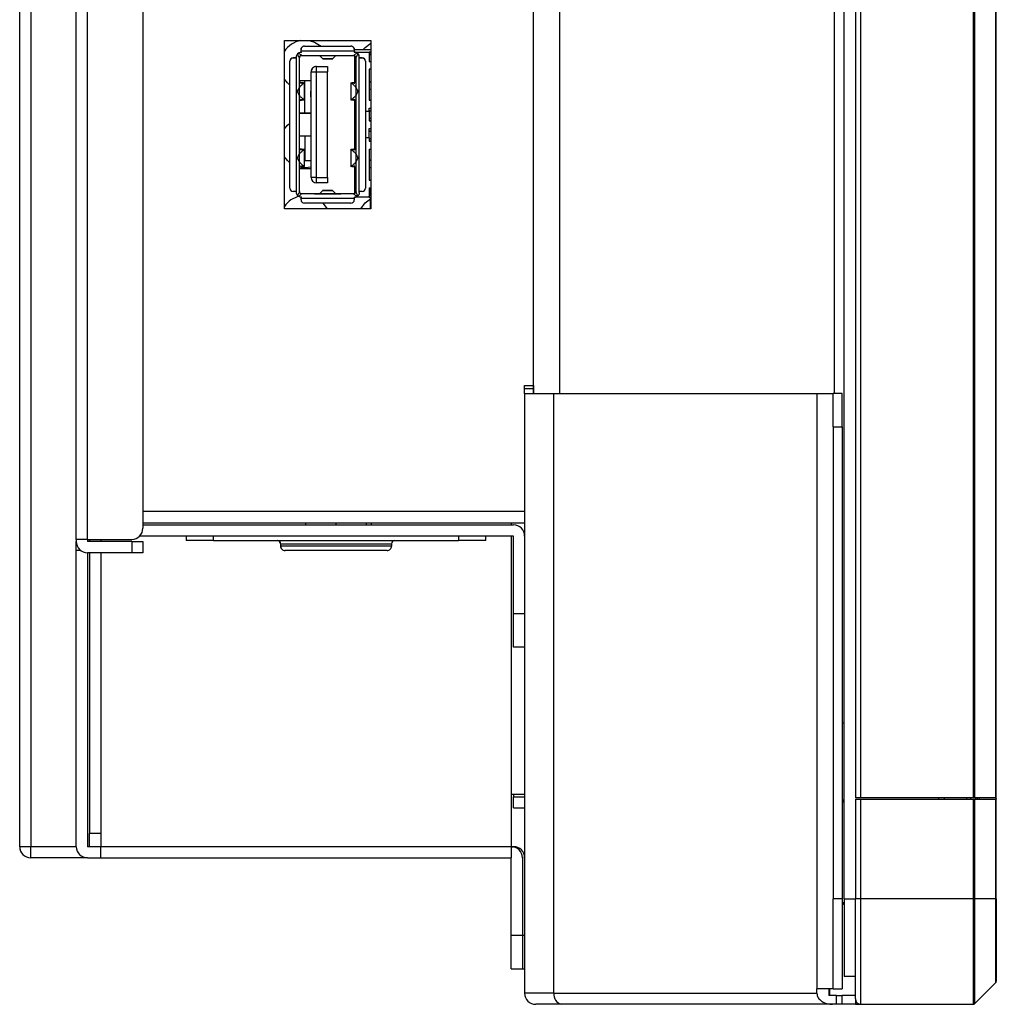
# Model space of a CAD drawing. Header units: millimetres. Extents: x 0 to 1118, y 0 to 864.
# Tile 18 of 256: x 51 to 69, y 350 to 368. Entities that reach past the tile are written whole.
import ezdxf

# ---------------------------------------------------------------- set-up
doc = ezdxf.new("R2010")
doc.units = ezdxf.units.MM

msp = doc.modelspace()

# ---------------------------------------------------------------- linework, layer by layer
at = {"color": 7, "linetype": 'Continuous', "lineweight": 25}
for p, q in [((65.9834, 351.965), (65.9834, 542.3522)), ((66.1834, 540.5322), (66.1834, 353.785)), ((66.2834, 353.785), (66.2834, 540.5322)), ((68.3068, 540.5322), (68.3068, 353.785)), ((68.3351, 353.785), (68.3351, 540.5322)), ((68.7117, 540.5322), (68.7117, 353.785)), ((68.7234, 353.785), (68.7234, 540.5322)), ((51.1234, 352.9062), (51.1234, 479.7531)), ((52.1434, 358.4462), (52.1434, 429.9586)), ((52.3434, 358.4462), (52.3434, 429.9586)), ((53.3434, 429.7586), (53.3434, 358.6462)), ((60.3834, 361.0778), (60.3834, 427.0272)), ((55.8934, 367.4374), (57.4534, 367.4374)), ((55.8934, 364.4074), (55.8934, 367.4374)), ((57.4534, 367.4374), (57.4534, 364.4074)), ((56.1934, 367.2774), (56.1934, 367.2774)), ((56.1934, 367.2474), (56.1934, 367.2774)), ((57.1534, 367.2474), (56.1934, 367.2474)), ((56.1934, 367.2274), (56.1934, 367.2474)), ((56.2534, 367.3374), (56.2534, 367.3374)), ((56.2534, 367.3374), (57.0934, 367.3374)), ((56.2534, 367.3374), (57.0934, 367.3374)), ((57.0934, 367.3374), (57.0934, 367.3374)), ((57.1534, 367.2774), (57.1534, 367.2774)), ((57.1534, 367.2774), (57.1534, 367.2474)), ((57.1534, 367.2758), (57.4534, 367.2758)), ((57.1534, 367.2758), (57.4534, 367.2758)), ((57.1534, 367.2474), (57.1534, 367.2274)), ((56.0534, 367.1274), (56.1034, 367.1274)), ((56.0534, 367.1274), (56.0534, 367.1274)), ((56.1034, 367.1274), (56.1034, 367.1274)), ((56.1034, 367.1274), (56.1034, 367.1274)), ((56.1034, 367.1274), (56.1034, 364.7174)), ((56.1634, 364.7157), (56.1634, 367.129)), ((56.1934, 367.2274), (56.2034, 367.2274)), ((56.2034, 367.2274), (56.2034, 367.2274)), ((56.2034, 367.2274), (56.2034, 367.2274)), ((56.2034, 367.1674), (56.2034, 367.1685)), ((56.2034, 367.1674), (57.1434, 367.1674)), ((56.5838, 367.1097), (56.5234, 367.1673)), ((56.763, 367.1097), (56.5838, 367.1097)), ((56.5849, 367.1092), (56.7642, 367.1092)), ((56.8234, 367.1673), (56.763, 367.1097)), ((57.1434, 367.1685), (57.1434, 367.1674)), ((57.1634, 367.2274), (57.1534, 367.2274)), ((57.1534, 367.2274), (57.4234, 367.2274)), ((57.1634, 367.2274), (57.1634, 367.2274)), ((57.1634, 367.2274), (57.4234, 367.2274)), ((57.1634, 366.6872), (57.1634, 367.162)), ((57.1834, 367.129), (57.1834, 364.7157)), ((57.1859, 367.1404), (57.1872, 367.1402)), ((57.2434, 367.1474), (57.2434, 367.1474)), ((57.2434, 367.1274), (57.2434, 367.1474)), ((57.2434, 364.7174), (57.2434, 367.1274)), ((57.2434, 367.1274), (57.2934, 367.1274)), ((57.2934, 367.1274), (57.2934, 367.1274)), ((57.4534, 367.2291), (57.4234, 367.2274)), ((57.4234, 367.2274), (57.4534, 367.2291)), ((57.4234, 367.2274), (57.4234, 367.2274)), ((57.4234, 367.2274), (57.4234, 367.0624)), ((57.4234, 367.2274), (57.4234, 367.2274)), ((57.4234, 367.2274), (57.4256, 367.1875)), ((57.4256, 367.1875), (57.4534, 367.189)), ((55.9934, 364.7774), (55.9934, 367.0674)), ((55.9934, 367.0674), (55.9934, 367.0674)), ((56.4734, 366.8724), (56.4734, 366.9724)), ((56.4734, 366.9724), (56.6734, 366.9724)), ((56.4734, 366.9724), (56.4734, 366.9724)), ((56.4734, 366.9724), (56.6734, 366.9724)), ((56.6734, 366.9724), (56.6734, 366.8724)), ((56.6734, 366.9724), (56.6734, 366.9724)), ((57.3534, 367.0674), (57.3534, 367.0674)), ((57.3534, 367.0674), (57.3534, 364.7774)), ((57.4234, 367.0624), (57.4534, 367.0624)), ((57.4234, 367.0624), (57.4534, 367.0624)), ((57.4534, 366.9224), (57.4234, 366.9224)), ((57.4234, 366.9224), (57.4234, 366.3624)), ((56.3734, 366.8724), (56.4734, 366.8724)), ((56.3734, 364.9724), (56.3734, 366.8724)), ((56.3734, 366.8724), (56.3734, 366.8724)), ((56.4734, 366.8724), (56.6734, 366.8724)), ((56.4734, 364.9724), (56.4734, 366.8724)), ((56.6734, 364.9724), (56.6734, 366.8724)), ((56.3734, 366.7124), (56.1634, 366.7124)), ((56.1826, 366.6685), (56.1957, 366.6732)), ((56.2462, 366.6685), (56.1826, 366.6685)), ((56.2557, 366.3715), (56.2557, 366.6831)), ((56.2634, 366.1324), (56.2634, 366.7124)), ((57.091, 366.6732), (57.091, 366.3617)), ((57.1641, 366.6685), (57.1005, 366.6685)), ((57.151, 366.6732), (57.1641, 366.6685)), ((57.4234, 366.6924), (57.4534, 366.6924)), ((57.4534, 366.6924), (57.4234, 366.6924)), ((57.4234, 366.5624), (57.4534, 366.5624)), ((56.1826, 366.3763), (56.2462, 366.3763)), ((56.1957, 366.3715), (56.1826, 366.3763)), ((56.3634, 366.5258), (56.3734, 366.5258)), ((56.3634, 366.5258), (56.3634, 366.4258)), ((56.3634, 366.5258), (56.3734, 366.5258)), ((56.3634, 366.5258), (56.3634, 366.5258)), ((56.3634, 366.4258), (56.3734, 366.4258)), ((57.1005, 366.3763), (57.1641, 366.3763)), ((57.1641, 366.3763), (57.151, 366.3715)), ((57.4534, 366.3624), (57.4234, 366.3624)), ((57.4234, 366.3624), (57.4534, 366.3624)), ((57.1634, 366.1624), (57.1634, 366.3576)), ((57.4234, 366.2224), (57.4534, 366.2224)), ((57.4234, 366.1624), (57.4234, 366.2224)), ((56.1634, 366.1324), (56.3734, 366.1324)), ((56.3734, 366.1324), (56.1634, 366.1324)), ((57.1634, 366.1624), (57.1834, 366.1624)), ((57.1634, 366.1624), (57.1834, 366.1624)), ((57.1634, 366.1624), (57.1634, 366.1624)), ((57.1634, 365.6824), (57.1634, 366.1624)), ((57.4234, 366.1624), (57.3534, 366.1624)), ((57.4234, 366.1624), (57.3534, 366.1624)), ((57.4234, 366.1724), (57.4534, 366.1724)), ((57.4534, 366.1724), (57.4234, 366.1724)), ((57.4234, 366.1624), (57.4234, 365.9924)), ((57.4234, 366.1624), (57.4234, 366.1624)), ((57.4234, 366.0424), (57.4534, 366.0424)), ((57.4534, 365.9924), (57.4234, 365.9924)), ((57.4234, 365.9924), (57.4534, 365.9924)), ((57.4234, 365.8524), (57.4534, 365.8524)), ((57.4234, 365.6824), (57.4234, 365.8524)), ((56.3734, 365.7124), (56.1634, 365.7124)), ((56.2634, 365.7124), (56.2634, 365.2758)), ((57.1634, 365.6824), (57.1834, 365.6824)), ((57.1634, 365.4872), (57.1634, 365.6824)), ((57.4234, 365.6824), (57.3534, 365.6824)), ((57.4534, 365.8024), (57.4234, 365.8024)), ((57.4234, 365.8024), (57.4534, 365.8024)), ((57.4234, 365.6824), (57.4234, 365.6224)), ((57.4234, 365.6724), (57.4534, 365.6724)), ((56.1826, 365.4685), (56.1957, 365.4732)), ((56.2557, 365.1715), (56.2557, 365.4831)), ((57.091, 365.4732), (57.091, 365.1617)), ((57.151, 365.4732), (57.1641, 365.4685)), ((57.4534, 365.6224), (57.4234, 365.6224)), ((57.4234, 365.6224), (57.4534, 365.6224)), ((57.4234, 365.4824), (57.4534, 365.4824)), ((57.4234, 365.4824), (57.4234, 364.9224)), ((56.2462, 365.4685), (56.1826, 365.4685)), ((57.1641, 365.4685), (57.1005, 365.4685)), ((56.1634, 365.1324), (56.3734, 365.1324)), ((56.1634, 365.1324), (56.3734, 365.1324)), ((56.1826, 365.1763), (56.2462, 365.1763)), ((56.1957, 365.1715), (56.1826, 365.1763)), ((56.2634, 365.2758), (56.3734, 365.2758)), ((57.1005, 365.1763), (57.1641, 365.1763)), ((57.1641, 365.1763), (57.151, 365.1715)), ((57.1634, 364.6828), (57.1634, 365.1576)), ((57.4534, 365.2824), (57.4234, 365.2824)), ((57.4234, 365.2824), (57.4534, 365.2824)), ((57.4234, 365.1524), (57.4534, 365.1524)), ((56.4734, 364.9724), (56.3734, 364.9724)), ((56.4734, 364.9724), (56.6734, 364.9724)), ((56.4734, 364.8724), (56.4734, 364.9724)), ((56.6734, 364.9724), (56.6734, 364.8724)), ((56.6734, 364.8724), (56.4734, 364.8724)), ((57.4534, 364.9224), (57.4234, 364.9224)), ((57.4234, 364.9224), (57.4534, 364.9224)), ((57.4234, 364.7824), (57.4534, 364.7824)), ((57.4234, 364.7824), (57.4234, 364.6174)), ((57.4434, 364.6563), (57.4434, 364.7824)), ((56.1034, 364.7174), (56.0534, 364.7174)), ((56.2034, 364.6174), (56.1934, 364.6174)), ((56.1934, 364.5974), (56.1934, 364.6174)), ((56.1934, 364.6174), (56.1934, 364.6174)), ((56.1934, 364.5974), (57.1534, 364.5974)), ((56.1934, 364.5674), (56.1934, 364.5974)), ((56.2034, 364.6762), (56.2034, 364.6774)), ((57.1434, 364.6774), (56.2034, 364.6774)), ((56.2034, 364.6774), (56.2034, 364.6774)), ((56.5487, 364.6774), (56.2034, 364.6774)), ((56.2034, 364.6174), (56.2034, 364.6174)), ((56.5487, 364.6774), (56.4334, 364.6774)), ((56.4334, 364.6774), (56.4334, 364.6774)), ((56.4334, 364.6774), (56.5234, 364.6774)), ((56.5234, 364.6774), (56.5838, 364.735)), ((56.5234, 364.6775), (56.5234, 364.6774)), ((56.5234, 364.6774), (56.8234, 364.6774)), ((56.7618, 364.7356), (56.5826, 364.7356)), ((56.5838, 364.735), (56.763, 364.735)), ((56.763, 364.735), (56.8234, 364.6774)), ((57.1434, 364.6774), (56.798, 364.6774)), ((56.9134, 364.6774), (56.798, 364.6774)), ((56.8234, 364.6774), (56.8234, 364.6775)), ((56.8234, 364.6774), (56.9134, 364.6774)), ((56.9134, 364.6774), (56.9134, 364.6774)), ((57.1434, 364.6774), (57.1434, 364.6762)), ((57.1434, 364.6774), (57.1434, 364.6774)), ((57.1534, 364.6174), (57.1634, 364.6174)), ((57.1534, 364.6174), (57.1534, 364.5974)), ((57.1534, 364.5974), (57.1534, 364.5674)), ((57.4234, 364.6174), (57.1634, 364.6174)), ((57.2434, 364.6974), (57.2434, 364.7174)), ((57.2934, 364.7174), (57.2434, 364.7174)), ((57.4256, 364.6573), (57.4234, 364.6174)), ((57.4234, 364.6174), (57.4256, 364.6573)), ((57.4234, 364.6174), (57.4534, 364.6157)), ((57.4534, 364.6558), (57.4256, 364.6573)), ((57.4256, 364.6573), (57.4256, 364.6573)), ((57.4256, 364.6573), (57.4534, 364.6558)), ((57.4434, 364.4074), (57.4434, 364.6163)), ((57.4534, 364.4074), (55.8934, 364.4074)), ((57.0934, 364.5074), (56.2534, 364.5074)), ((56.5886, 364.5074), (56.6619, 364.4074)), ((60.2234, 361.0778), (60.2234, 361.2226)), ((60.2234, 361.2226), (60.3834, 361.2226)), ((60.3834, 361.2226), (60.3834, 361.0778)), ((60.3834, 361.1578), (60.2234, 361.1578)), ((60.2234, 361.0778), (60.2234, 350.265)), ((60.2234, 361.0778), (60.7506, 361.0778)), ((60.7506, 350.265), (60.7506, 361.0778)), ((60.7506, 361.0778), (65.4905, 361.0778)), ((65.4905, 361.0778), (65.4905, 350.345)), ((65.4905, 361.0778), (65.7834, 361.0778)), ((65.7834, 360.4778), (65.7834, 361.0778)), ((65.9434, 361.0778), (65.7834, 361.0778)), ((65.9434, 360.4778), (65.9434, 361.0778)), ((65.7834, 360.4778), (65.9434, 360.4778)), ((65.7834, 360.4778), (65.7834, 351.965)), ((65.9434, 360.4778), (65.9434, 351.965)), ((53.3434, 358.7462), (60.2234, 358.7462)), ((56.2734, 358.7462), (56.2734, 358.7062)), ((57.3734, 358.7062), (57.3734, 358.7462)), ((53.3434, 358.7062), (60.0234, 358.7062)), ((52.3434, 358.4462), (52.1434, 358.4462)), ((52.1434, 358.4462), (52.1434, 358.4062)), ((52.1434, 358.2462), (52.1434, 358.4062)), ((52.3434, 358.4462), (53.1434, 358.4462)), ((52.3434, 358.4462), (52.3434, 358.4062)), ((53.1434, 358.4062), (52.3434, 358.4062)), ((52.3834, 358.4462), (52.3834, 358.4062)), ((53.1434, 358.4062), (53.1434, 358.2062)), ((53.1434, 358.4062), (53.3434, 358.4062)), ((60.0234, 358.5062), (53.2862, 358.5062)), ((53.3434, 358.4062), (53.3434, 358.2062)), ((54.1234, 358.5062), (54.1234, 358.4262)), ((54.6154, 358.4262), (54.6154, 358.5062)), ((54.6154, 358.4262), (59.0314, 358.4262)), ((59.0314, 358.5062), (59.0314, 358.4262)), ((59.5234, 358.4262), (59.5234, 358.5062)), ((59.9834, 358.5062), (59.9834, 352.9062)), ((60.0234, 357.1062), (60.0234, 358.5062)), ((52.1434, 352.9062), (52.1434, 358.2462)), ((53.1434, 358.2062), (52.3434, 358.2062)), ((52.3434, 358.2062), (52.3434, 352.9062)), ((52.3834, 358.2062), (52.3834, 353.1462)), ((53.3434, 358.2062), (53.1434, 358.2062)), ((55.8234, 358.3662), (55.8234, 358.3262)), ((55.8234, 358.3662), (55.8264, 358.3662)), ((55.8251, 358.3262), (55.8234, 358.3262)), ((57.8234, 358.3262), (55.8251, 358.3262)), ((55.8264, 358.3662), (57.8234, 358.3662)), ((55.905, 358.2462), (55.9034, 358.2462)), ((57.7434, 358.2462), (55.905, 358.2462)), ((57.8234, 358.3662), (57.8234, 358.3262)), ((60.2234, 357.1062), (60.0234, 357.1062)), ((60.0234, 356.5062), (60.0234, 357.1062)), ((60.2234, 356.5062), (60.0234, 356.5062)), ((60.2234, 353.8462), (59.9834, 353.8462)), ((60.0234, 353.8462), (60.0234, 353.8062)), ((60.0234, 353.8062), (60.2234, 353.8062)), ((60.0234, 353.6062), (60.0234, 353.8062)), ((66.2834, 353.785), (66.1834, 353.785)), ((66.1834, 353.765), (66.1834, 351.965)), ((66.1834, 353.765), (66.2834, 353.765)), ((68.3068, 353.785), (66.2834, 353.785)), ((66.2834, 351.965), (66.2834, 353.765)), ((66.2834, 353.765), (68.3068, 353.765)), ((67.6834, 353.785), (67.6834, 353.765)), ((68.3351, 353.785), (68.3068, 353.785)), ((68.3068, 353.765), (68.3068, 351.965)), ((68.3068, 353.765), (68.3351, 353.765)), ((68.7117, 353.785), (68.3351, 353.785)), ((68.3351, 351.965), (68.3351, 353.765)), ((68.3351, 353.765), (68.7117, 353.765)), ((68.3834, 353.765), (68.3834, 353.785)), ((68.4234, 353.765), (68.4234, 353.785)), ((68.7234, 353.785), (68.7117, 353.785)), ((68.7117, 353.765), (68.7117, 351.965)), ((68.7117, 353.765), (68.7234, 353.765)), ((68.7234, 351.965), (68.7234, 353.765)), ((60.0234, 353.6062), (60.2234, 353.6062)), ((52.5834, 353.1462), (52.3834, 353.1462)), ((52.3834, 352.9062), (52.3834, 353.1462)), ((52.5834, 353.1462), (52.3834, 353.1462)), ((52.5834, 353.1462), (52.5834, 352.9062)), ((51.3234, 352.9062), (51.1234, 352.9062)), ((51.3234, 352.7062), (51.3234, 352.9062)), ((52.5834, 352.9062), (52.3434, 352.9062)), ((59.9834, 352.9062), (52.5834, 352.9062)), ((52.5834, 352.7062), (52.5834, 352.9062)), ((59.9834, 352.9062), (59.9834, 352.7062)), ((59.9844, 352.9062), (60.0234, 352.9062)), ((52.3434, 352.7062), (51.3234, 352.7062)), ((52.3434, 352.7062), (52.5834, 352.7062)), ((52.5834, 352.7062), (59.9834, 352.7062)), ((59.9834, 351.3062), (59.9834, 352.7062)), ((60.1834, 352.7062), (60.1834, 351.3062)), ((65.7834, 350.345), (65.7834, 351.965)), ((65.9434, 351.965), (65.7834, 351.965)), ((65.9434, 351.965), (65.9434, 350.345)), ((65.9834, 351.965), (65.9834, 350.565)), ((66.2834, 351.965), (66.1834, 351.965)), ((66.1834, 350.165), (66.1834, 351.965)), ((66.2834, 350.065), (66.2834, 351.965)), ((68.3068, 351.965), (66.2834, 351.965)), ((68.3068, 351.965), (68.3068, 350.065)), ((68.3351, 351.965), (68.3068, 351.965)), ((68.3351, 350.0767), (68.3351, 351.965)), ((68.7117, 351.965), (68.3351, 351.965)), ((68.7117, 351.965), (68.7117, 350.4532)), ((68.7234, 351.965), (68.7117, 351.965)), ((68.7234, 351.965), (68.7234, 350.4815)), ((60.1834, 351.3062), (59.9834, 351.3062)), ((59.9834, 350.7062), (59.9834, 351.3062)), ((60.1834, 351.3062), (60.1834, 350.7062)), ((59.9834, 350.7062), (60.1834, 350.7062)), ((60.1834, 350.7062), (60.2234, 350.7062)), ((66.1834, 350.565), (65.9834, 350.565)), ((68.3351, 350.0767), (68.7117, 350.4532)), ((60.7506, 350.265), (60.2234, 350.265)), ((60.7506, 350.265), (65.4905, 350.265)), ((65.7834, 350.345), (65.4905, 350.345)), ((65.4905, 350.265), (65.4905, 350.345)), ((65.7029, 350.345), (65.7029, 350.225)), ((65.8434, 350.225), (65.7029, 350.225)), ((65.7176, 350.345), (65.7176, 350.225)), ((65.7834, 350.345), (65.9434, 350.345)), ((65.8434, 350.065), (65.8434, 350.225)), ((65.8434, 350.225), (65.9434, 350.225)), ((65.9434, 350.065), (65.9434, 350.225)), ((66.1834, 350.225), (65.9434, 350.225)), ((60.892, 350.065), (60.4234, 350.065)), ((65.7733, 350.065), (60.892, 350.065)), ((65.8434, 350.065), (65.7733, 350.065)), ((65.9434, 350.065), (65.8434, 350.065)), ((66.1834, 350.065), (65.9434, 350.065)), ((66.1834, 350.165), (66.1834, 350.065)), ((66.1834, 350.065), (66.2823, 350.0652)), ((66.2834, 350.065), (68.3068, 350.065))]:
    msp.add_line(p, q, dxfattribs=at)
at = {"color": 8, "linetype": 'Continuous', "lineweight": 25}
for p, q in [((65.8076, 361.0778), (65.8076, 539.1794)), ((51.3234, 479.7479), (51.3234, 352.9062)), ((60.852, 427.0272), (60.852, 361.0778)), ((60.2234, 358.9462), (53.3434, 358.9462)), ((56.8234, 358.7462), (56.8234, 358.7062)), ((57.4634, 358.7062), (57.4634, 358.7462)), ((59.9834, 358.7462), (59.9834, 358.7062)), ((52.5834, 358.4462), (52.5834, 358.4062)), ((52.2234, 358.2462), (52.1434, 358.2462)), ((52.5834, 358.2062), (52.5834, 353.1462)), ((65.9434, 355.1377), (65.9834, 355.1377)), ((67.7834, 353.785), (67.7834, 353.765)), ((68.1937, 353.765), (68.1937, 353.785)), ((68.2644, 353.765), (68.2644, 353.785)), ((68.3541, 353.765), (68.3541, 353.785)), ((52.1434, 352.9062), (51.3234, 352.9062)), ((65.9834, 351.965), (66.1834, 351.965)), ((60.2234, 351.3062), (60.1834, 351.3062))]:
    msp.add_line(p, q, dxfattribs=at)
at = {"color": 7, "linetype": 'Continuous', "lineweight": 25, "flags": 128}
for points in [[(56.3427, 367.4374), (56.4379, 367.4097), (56.5565, 367.3374)], [(57.3148, 367.2758), (57.3475, 367.3122), (57.4534, 367.3908)], [(56.1034, 367.1274), (56.1025, 367.1274), (56.0999, 367.1274), (56.0956, 367.1274), (56.0897, 367.1274), (56.0824, 367.1274), (56.0737, 367.1274), (56.064, 367.1274), (56.0534, 367.1274)], [(57.2934, 367.1274), (57.2827, 367.1274), (57.273, 367.1274), (57.2644, 367.1274), (57.257, 367.1274), (57.2512, 367.1274), (57.2469, 367.1274), (57.2443, 367.1274), (57.2434, 367.1274)], [(55.9934, 366.6357), (55.9475, 366.6758), (55.8934, 366.7412)], [(55.8934, 365.8467), (55.9475, 365.9122), (55.9934, 365.9522)], [(55.9934, 365.2357), (55.9475, 365.2758), (55.8934, 365.3412)], [(56.3734, 365.1571), (56.2657, 365.144), (56.1889, 365.1506)], [(57.2695, 364.4074), (57.3475, 364.5122), (57.4434, 364.5852)], [(65.9834, 351.8785), (65.9611, 351.8924), (65.9434, 351.905)], [(65.9434, 351.8925), (65.9556, 351.8841), (65.9834, 351.867)]]:
    msp.add_lwpolyline(points, dxfattribs=at)
at = {"color": 7, "linetype": 'Continuous', "lineweight": 25}
for centre, radius, start, end in [((56.2657, 366.994), 0.45, 99.85083, 145.82822), ((56.2534, 367.2774), 0.06, 90, 180), ((56.2534, 367.2774), 0.06, 90, 150.00982), ((57.0934, 367.2774), 0.06, 30, 90), ((57.0934, 367.2774), 0.06, 0, 90), ((56.0534, 367.0674), 0.06, 90, 180), ((56.0534, 367.0674), 0.06, 120, 180), ((56.2034, 367.1274), 0.1, 91.79647, 180), ((56.2034, 367.1274), 0.04, 90, 180.00066), ((57.1434, 367.1274), 0.04, 0, 90), ((57.1634, 367.1474), 0.08, 0, 90), ((57.2934, 367.0674), 0.06, 0, 90), ((57.2934, 367.0674), 0.06, 0, 60), ((56.4734, 366.8724), 0.1, 90, 180.00032), ((56.4734, 366.8724), 0.1, 90, 180), ((56.4734, 364.9724), 0.1, 180, 270), ((56.0534, 364.7774), 0.06, 180, 270), ((57.2934, 364.7774), 0.06, 270, 0), ((56.2657, 364.194), 0.45, 102.76022, 145.82822), ((56.2034, 364.7174), 0.04, 180.00252, 270), ((56.2034, 364.7174), 0.04, 180, 270), ((57.1434, 364.7174), 0.04, 270, 0), ((57.1434, 364.7174), 0.04, 270, 300), ((57.1434, 364.7174), 0.04, 300, 0), ((56.2534, 364.5674), 0.06, 180, 270), ((57.0934, 364.5674), 0.06, 270, 0), ((53.1434, 358.6462), 0.2, 270, 0), ((60.0234, 358.5062), 0.2, 0, 90), ((52.3434, 358.4062), 0.2, 180, 270), ((55.7634, 358.3662), 0.06, 0, 89.99665), ((55.7665, 358.3663), 0.0599, 359.91343, 89.9098), ((57.8834, 358.3662), 0.06, 90.00335, 180), ((55.9034, 358.3262), 0.08, 180, 270.00094), ((55.905, 358.3262), 0.0799, 179.95039, 269.95124), ((57.7434, 358.3262), 0.08, 269.99906, 0), ((51.3234, 352.9062), 0.2, 180, 270), ((52.3434, 352.9062), 0.2, 180, 270), ((59.9834, 352.7062), 0.2, 0, 90), ((60.0234, 352.7062), 0.2, 0, 90), ((68.6834, 350.4815), 0.04, 315, 0), ((60.4234, 350.265), 0.2, 180, 270), ((60.9274, 350.24), 0.1785, 171.95053, 258.57825), ((66.2834, 350.165), 0.1, 180, 270), ((68.3068, 350.105), 0.04, 270, 315)]:
    msp.add_arc(centre, radius, start, end, dxfattribs=at)
for points, knots in [([(56.1934, 367.2774), (56.1938, 367.2832), (56.1945, 367.2935), (56.1993, 367.3031), (56.2014, 367.3074)], [0, 0, 0, 0, 0.56295006, 1, 1, 1, 1]), ([(57.1453, 367.3074), (57.1477, 367.3025), (57.1524, 367.2928), (57.1531, 367.2825), (57.1534, 367.2774)], [0, 0, 0, 0, 0.4941036, 1, 1, 1, 1]), ([(56.0234, 367.1193), (56.0282, 367.1217), (56.0379, 367.1264), (56.0482, 367.127), (56.0534, 367.1274)], [0, 0, 0, 0, 0.4941036, 1, 1, 1, 1]), ([(56.1311, 367.1965), (56.1274, 367.1923), (56.12, 367.1837), (56.1111, 367.1671), (56.1046, 367.1482), (56.1038, 367.1343), (56.1034, 367.1274)], [0, 0, 0, 0, 0.2255953, 0.460224, 0.7280553, 1, 1, 1, 1]), ([(56.1509, 367.2125), (56.1473, 367.2101), (56.1401, 367.2053), (56.1341, 367.1994), (56.1311, 367.1965)], [0, 0, 0, 0, 0.5006925, 1, 1, 1, 1]), ([(56.1421, 367.1759), (56.1401, 367.1797), (56.1365, 367.1865), (56.1328, 367.1934), (56.1311, 367.1965)], [0, 0, 0, 0, 0.5583399, 1, 1, 1, 1]), ([(56.1634, 367.129), (56.1631, 367.1308), (56.1623, 367.1347), (56.1555, 367.1502), (56.1475, 367.1655), (56.1421, 367.1759)], [0, 0, 0, 0, 0.2012554, 0.4558861, 1, 1, 1, 1]), ([(56.2034, 367.2274), (56.1938, 367.2266), (56.1751, 367.2252), (56.1588, 367.2167), (56.1509, 367.2125)], [0, 0, 0, 0, 0.5143355, 1, 1, 1, 1]), ([(56.2034, 367.1685), (56.2032, 367.1691), (56.2029, 367.1704), (56.1985, 367.175), (56.1888, 367.1836), (56.1717, 367.1968), (56.1584, 367.2069), (56.1509, 367.2125)], [0, 0, 0, 0, 0.094178, 0.2020423, 0.444473, 0.6887056, 1, 1, 1, 1]), ([(56.5849, 367.1092), (56.5847, 367.1092), (56.5843, 367.1093), (56.584, 367.1096), (56.5838, 367.1097)], [0, 0, 0, 0, 0.5599801, 1, 1, 1, 1]), ([(56.763, 367.1097), (56.7627, 367.1096), (56.7624, 367.1092), (56.762, 367.1092), (56.7618, 367.1092)], [0, 0, 0, 0, 0.5599801, 1, 1, 1, 1]), ([(57.2023, 367.2172), (57.1926, 367.21), (57.1756, 367.1974), (57.1565, 367.1824), (57.1472, 367.1741), (57.1438, 367.1702), (57.1435, 367.169), (57.1434, 367.1685)], [0, 0, 0, 0, 0.3653803, 0.6386596, 0.8325907, 0.9186179, 1, 1, 1, 1]), ([(57.2023, 367.2172), (57.1962, 367.2202), (57.184, 367.2261), (57.1703, 367.2269), (57.1634, 367.2274)], [0, 0, 0, 0, 0.4959507, 1, 1, 1, 1]), ([(57.1802, 367.1443), (57.1811, 367.1426), (57.1822, 367.1406), (57.1838, 367.1405), (57.1841, 367.1405)], [0, 0, 0, 0, 0.8043802, 1, 1, 1, 1]), ([(57.1965, 367.1601), (57.1929, 367.153), (57.1878, 367.1427), (57.1839, 367.1329), (57.1835, 367.1303), (57.1834, 367.129)], [0, 0, 0, 0, 0.5473254, 0.7938971, 1, 1, 1, 1]), ([(57.2064, 367.1792), (57.2044, 367.1754), (57.2009, 367.1689), (57.1978, 367.1627), (57.1965, 367.1601)], [0, 0, 0, 0, 0.5850806, 1, 1, 1, 1]), ([(57.2198, 367.2041), (57.2171, 367.2066), (57.2118, 367.2115), (57.2055, 367.2153), (57.2023, 367.2172)], [0, 0, 0, 0, 0.4976291, 1, 1, 1, 1]), ([(57.2185, 367.2018), (57.2162, 367.1975), (57.2121, 367.1899), (57.2081, 367.1825), (57.2064, 367.1792)], [0, 0, 0, 0, 0.5615811, 1, 1, 1, 1]), ([(57.2198, 367.2041), (57.2195, 367.2037), (57.2191, 367.2029), (57.2187, 367.2022), (57.2185, 367.2018)], [0, 0, 0, 0, 0.5601046, 1, 1, 1, 1]), ([(57.2434, 367.1474), (57.243, 367.153), (57.2424, 367.1642), (57.237, 367.1797), (57.2295, 367.1934), (57.223, 367.2006), (57.2198, 367.2041)], [0, 0, 0, 0, 0.2657703, 0.5291568, 0.7679785, 1, 1, 1, 1]), ([(57.2934, 367.1274), (57.2986, 367.127), (57.3088, 367.1264), (57.3186, 367.1217), (57.3234, 367.1193)], [0, 0, 0, 0, 0.5058964, 1, 1, 1, 1]), ([(56.2462, 366.3763), (56.2429, 366.3775), (56.236, 366.3802), (56.2203, 366.392), (56.2051, 366.4056), (56.1905, 366.4201), (56.1712, 366.4414), (56.1497, 366.4691), (56.1374, 366.5015), (56.1345, 366.5222), (56.1373, 366.543), (56.1497, 366.5755), (56.1712, 366.6034), (56.1978, 366.6326), (56.2182, 366.6512), (56.236, 366.6645), (56.2429, 366.6672), (56.2462, 366.6685)], [0, 0, 0, 0, 0.0621415, 0.1299228, 0.2071265, 0.2364169, 0.2875914, 0.4144168, 0.4596581, 0.499876, 0.5400568, 0.5852527, 0.7130615, 0.7641255, 0.8703126, 0.9379575, 1, 1, 1, 1]), ([(56.1634, 366.6949), (56.1665, 366.6923), (56.172, 366.688), (56.2029, 366.6842), (56.2158, 366.6826)], [0, 0, 0, 0, 0.5808084, 1, 1, 1, 1]), ([(56.2158, 366.6826), (56.2257, 366.6813), (56.2492, 366.6784), (56.2533, 366.6751), (56.2557, 366.6732)], [0, 0, 0, 0, 0.4191916, 1, 1, 1, 1]), ([(56.2557, 366.6732), (56.2552, 366.6723), (56.2543, 366.6707), (56.2487, 366.6692), (56.2462, 366.6685)], [0, 0, 0, 0, 0.5599679, 1, 1, 1, 1]), ([(57.091, 366.6732), (57.0934, 366.6751), (57.0976, 366.6784), (57.1211, 366.6813), (57.1309, 366.6826)], [0, 0, 0, 0, 0.5808084, 1, 1, 1, 1]), ([(57.1005, 366.6685), (57.0975, 366.6694), (57.092, 366.6709), (57.0913, 366.6725), (57.091, 366.6732)], [0, 0, 0, 0, 0.5598587, 1, 1, 1, 1]), ([(57.1005, 366.6685), (57.1038, 366.6672), (57.1107, 366.6645), (57.1265, 366.6528), (57.1416, 366.6391), (57.1563, 366.6246), (57.1755, 366.6033), (57.197, 366.5756), (57.2094, 366.5433), (57.2122, 366.5225), (57.2094, 366.5017), (57.1971, 366.4692), (57.1755, 366.4414), (57.1489, 366.4122), (57.1286, 366.3935), (57.1107, 366.3802), (57.1038, 366.3775), (57.1005, 366.3763)], [0, 0, 0, 0, 0.0621415, 0.1299228, 0.2071265, 0.2364169, 0.2875914, 0.4144168, 0.4596581, 0.499876, 0.5400568, 0.5852527, 0.7130615, 0.7641255, 0.8703126, 0.9379575, 1, 1, 1, 1]), ([(57.1309, 366.6826), (57.1439, 366.6842), (57.1747, 366.688), (57.1802, 366.6923), (57.1834, 366.6949)], [0, 0, 0, 0, 0.4191916, 1, 1, 1, 1]), ([(56.2158, 366.3622), (56.2029, 366.3606), (56.172, 366.3568), (56.1665, 366.3524), (56.1634, 366.3499)], [0, 0, 0, 0, 0.41919162, 1, 1, 1, 1]), ([(56.2557, 366.3715), (56.2533, 366.3696), (56.2492, 366.3663), (56.2257, 366.3634), (56.2158, 366.3622)], [0, 0, 0, 0, 0.5808084, 1, 1, 1, 1]), ([(56.2462, 366.3763), (56.2493, 366.3754), (56.2547, 366.3738), (56.2554, 366.3722), (56.2557, 366.3715)], [0, 0, 0, 0, 0.5598587, 1, 1, 1, 1]), ([(57.091, 366.3715), (57.0915, 366.3724), (57.0924, 366.374), (57.098, 366.3756), (57.1005, 366.3763)], [0, 0, 0, 0, 0.5599679, 1, 1, 1, 1]), ([(57.1309, 366.3622), (57.1211, 366.3634), (57.0976, 366.3663), (57.0934, 366.3696), (57.091, 366.3715)], [0, 0, 0, 0, 0.4191916, 1, 1, 1, 1]), ([(57.1834, 366.3499), (57.1802, 366.3524), (57.1747, 366.3568), (57.1439, 366.3606), (57.1309, 366.3622)], [0, 0, 0, 0, 0.5808084, 1, 1, 1, 1]), ([(56.1634, 365.4949), (56.1665, 365.4923), (56.172, 365.488), (56.2029, 365.4842), (56.2158, 365.4826)], [0, 0, 0, 0, 0.5808084, 1, 1, 1, 1]), ([(56.2158, 365.4826), (56.2257, 365.4813), (56.2492, 365.4784), (56.2533, 365.4751), (56.2557, 365.4732)], [0, 0, 0, 0, 0.4191916, 1, 1, 1, 1]), ([(56.2557, 365.4732), (56.2552, 365.4723), (56.2543, 365.4707), (56.2487, 365.4692), (56.2462, 365.4685)], [0, 0, 0, 0, 0.5599679, 1, 1, 1, 1]), ([(57.091, 365.4732), (57.0934, 365.4751), (57.0976, 365.4784), (57.1211, 365.4813), (57.1309, 365.4826)], [0, 0, 0, 0, 0.5808084, 1, 1, 1, 1]), ([(57.1005, 365.4685), (57.0975, 365.4694), (57.092, 365.4709), (57.0913, 365.4725), (57.091, 365.4732)], [0, 0, 0, 0, 0.5598587, 1, 1, 1, 1]), ([(57.1309, 365.4826), (57.1439, 365.4842), (57.1747, 365.488), (57.1802, 365.4923), (57.1834, 365.4949)], [0, 0, 0, 0, 0.4191916, 1, 1, 1, 1]), ([(56.2462, 365.1763), (56.2429, 365.1775), (56.236, 365.1802), (56.2203, 365.192), (56.2051, 365.2056), (56.1905, 365.2201), (56.1712, 365.2414), (56.1497, 365.2691), (56.1374, 365.3015), (56.1345, 365.3222), (56.1373, 365.343), (56.1497, 365.3755), (56.1712, 365.4034), (56.1978, 365.4326), (56.2182, 365.4512), (56.236, 365.4645), (56.2429, 365.4672), (56.2462, 365.4685)], [0, 0, 0, 0, 0.0621415, 0.1299228, 0.2071265, 0.2364169, 0.2875914, 0.4144168, 0.4596581, 0.499876, 0.5400568, 0.5852527, 0.7130615, 0.7641255, 0.8703126, 0.9379575, 1, 1, 1, 1]), ([(57.1005, 365.4685), (57.1038, 365.4672), (57.1107, 365.4645), (57.1265, 365.4528), (57.1416, 365.4391), (57.1563, 365.4246), (57.1755, 365.4033), (57.197, 365.3756), (57.2094, 365.3433), (57.2122, 365.3225), (57.2094, 365.3017), (57.1971, 365.2692), (57.1755, 365.2414), (57.1489, 365.2122), (57.1286, 365.1935), (57.1107, 365.1802), (57.1038, 365.1775), (57.1005, 365.1763)], [0, 0, 0, 0, 0.0621415, 0.1299228, 0.2071265, 0.2364169, 0.2875914, 0.4144168, 0.4596581, 0.499876, 0.5400568, 0.5852527, 0.7130615, 0.7641255, 0.8703126, 0.9379575, 1, 1, 1, 1]), ([(56.2158, 365.1622), (56.2029, 365.1606), (56.172, 365.1568), (56.1665, 365.1524), (56.1634, 365.1499)], [0, 0, 0, 0, 0.4191916, 1, 1, 1, 1]), ([(56.2557, 365.1715), (56.2533, 365.1696), (56.2492, 365.1663), (56.2257, 365.1634), (56.2158, 365.1622)], [0, 0, 0, 0, 0.5808084, 1, 1, 1, 1]), ([(56.2462, 365.1763), (56.2493, 365.1754), (56.2547, 365.1738), (56.2554, 365.1722), (56.2557, 365.1715)], [0, 0, 0, 0, 0.5598587, 1, 1, 1, 1]), ([(57.091, 365.1715), (57.0915, 365.1724), (57.0924, 365.174), (57.098, 365.1756), (57.1005, 365.1763)], [0, 0, 0, 0, 0.5599679, 1, 1, 1, 1]), ([(57.1309, 365.1622), (57.1211, 365.1634), (57.0976, 365.1663), (57.0934, 365.1696), (57.091, 365.1715)], [0, 0, 0, 0, 0.4191916, 1, 1, 1, 1]), ([(57.1834, 365.1499), (57.1802, 365.1524), (57.1747, 365.1568), (57.1439, 365.1606), (57.1309, 365.1622)], [0, 0, 0, 0, 0.5808084, 1, 1, 1, 1]), ([(56.1034, 364.7174), (56.1038, 364.7104), (56.1046, 364.6965), (56.111, 364.6776), (56.1199, 364.661), (56.1274, 364.6525), (56.1311, 364.6482)], [0, 0, 0, 0, 0.2716753, 0.5395563, 0.7740928, 1, 1, 1, 1]), ([(56.1311, 364.6482), (56.1313, 364.6486), (56.1317, 364.6493), (56.132, 364.6499), (56.1322, 364.6502)], [0, 0, 0, 0, 0.5601177, 1, 1, 1, 1]), ([(56.1311, 364.6482), (56.1341, 364.6453), (56.1401, 364.6394), (56.1473, 364.6346), (56.1509, 364.6322)], [0, 0, 0, 0, 0.4992958, 1, 1, 1, 1]), ([(56.1322, 364.6502), (56.1344, 364.6544), (56.1384, 364.6617), (56.1421, 364.6688), (56.1437, 364.672)], [0, 0, 0, 0, 0.5618823, 1, 1, 1, 1]), ([(56.1634, 364.7157), (56.1631, 364.7141), (56.1625, 364.7106), (56.1565, 364.6967), (56.1491, 364.6823), (56.1437, 364.672)], [0, 0, 0, 0, 0.19885603, 0.42713063, 1, 1, 1, 1]), ([(56.2034, 364.6762), (56.2028, 364.675), (56.2015, 364.6723), (56.1916, 364.6635), (56.1747, 364.6501), (56.1594, 364.6386), (56.1509, 364.6322)], [0, 0, 0, 0, 0.1707557, 0.367153, 0.6454713, 1, 1, 1, 1]), ([(56.1509, 364.6322), (56.1588, 364.6281), (56.1751, 364.6195), (56.1938, 364.6181), (56.2034, 364.6174)], [0, 0, 0, 0, 0.4856628, 1, 1, 1, 1]), ([(56.1665, 364.7005), (56.1656, 364.7021), (56.1637, 364.7053), (56.1613, 364.7056), (56.1601, 364.7057)], [0, 0, 0, 0, 0.4909375, 1, 1, 1, 1]), ([(56.1934, 364.6174), (56.1952, 364.6174), (56.1986, 364.6174), (56.2019, 364.6174), (56.2034, 364.6174)], [0, 0, 0, 0, 0.5589862, 1, 1, 1, 1]), ([(56.5838, 364.735), (56.584, 364.7352), (56.5844, 364.7355), (56.5848, 364.7355), (56.5849, 364.7356)], [0, 0, 0, 0, 0.5599801, 1, 1, 1, 1]), ([(56.7618, 364.7356), (56.762, 364.7355), (56.7624, 364.7355), (56.7628, 364.7352), (56.763, 364.735)], [0, 0, 0, 0, 0.5599801, 1, 1, 1, 1]), ([(57.2023, 364.6275), (57.1939, 364.6337), (57.1792, 364.6447), (57.1599, 364.6596), (57.1487, 364.6692), (57.1438, 364.6743), (57.1435, 364.6756), (57.1434, 364.6762)], [0, 0, 0, 0, 0.3145328, 0.5537968, 0.8102824, 0.9108134, 1, 1, 1, 1]), ([(57.1634, 364.6174), (57.1703, 364.6178), (57.184, 364.6187), (57.1962, 364.6245), (57.2023, 364.6275)], [0, 0, 0, 0, 0.504049, 1, 1, 1, 1]), ([(57.1876, 364.7101), (57.1863, 364.709), (57.1838, 364.707), (57.1814, 364.7025), (57.1802, 364.7004)], [0, 0, 0, 0, 0.5289407, 1, 1, 1, 1]), ([(57.2198, 364.6406), (57.2109, 364.6571), (57.1978, 364.6814), (57.1869, 364.704), (57.1838, 364.7127), (57.1835, 364.7147), (57.1834, 364.7157)], [0, 0, 0, 0, 0.5482483, 0.8112036, 0.9133724, 1, 1, 1, 1]), ([(57.2023, 364.6275), (57.2055, 364.6294), (57.2118, 364.6332), (57.2171, 364.6382), (57.2198, 364.6406)], [0, 0, 0, 0, 0.5023372, 1, 1, 1, 1]), ([(57.2434, 364.6974), (57.2429, 364.6904), (57.2421, 364.6794), (57.2364, 364.6638), (57.2294, 364.6512), (57.2228, 364.6439), (57.2198, 364.6406)], [0, 0, 0, 0, 0.3277872, 0.5211451, 0.7821157, 1, 1, 1, 1]), ([(54.6154, 358.4262), (54.5428, 358.4262), (54.4032, 358.4262), (54.2424, 358.4262), (54.1419, 358.4262), (54.1295, 358.4262), (54.1234, 358.4262)], [0, 0, 0, 0, 0.3033475, 0.5836914, 0.7925792, 1, 1, 1, 1]), ([(59.5234, 358.4262), (59.5132, 358.4262), (59.4927, 358.4262), (59.3586, 358.4262), (59.2004, 358.4262), (59.0889, 358.4262), (59.0314, 358.4262)], [0, 0, 0, 0, 0.2627181, 0.5326022, 0.7588319, 1, 1, 1, 1]), ([(65.9801, 353.691), (65.9815, 353.7114), (65.9832, 353.7349), (65.9832, 353.8284), (65.9832, 353.8412)], [0, 0, 0, 0, 0.8632707, 1, 1, 1, 1]), ([(68.7122, 353.7874), (68.7135, 353.7847), (68.718, 353.7757), (68.7223, 353.7672), (68.723, 353.7657), (68.7234, 353.765)], [0, 0, 0, 0, 0.1753584, 0.5811466, 1, 1, 1, 1]), ([(65.9574, 353.7566), (65.9586, 353.7524), (65.9657, 353.7288), (65.9731, 353.696), (65.9758, 353.696), (65.9776, 353.696)], [0, 0, 0, 0, 0.0578201, 0.3300941, 1, 1, 1, 1]), ([(65.4905, 350.265), (65.4916, 350.2508), (65.4938, 350.2225), (65.5128, 350.1823), (65.5431, 350.1462), (65.5941, 350.1066), (65.6719, 350.0711), (65.7385, 350.0671), (65.7733, 350.065)], [0, 0, 0, 0, 0.1108231, 0.2220786, 0.3423942, 0.4786877, 0.7274916, 1, 1, 1, 1])]:
    msp.add_open_spline(points, degree=3, knots=knots, dxfattribs=at)
for points in [[(56.173, 367.1547), (56.1702, 367.1508), (56.1647, 367.1431), (56.1638, 367.1337), (56.1634, 367.129)], [(56.2034, 367.1685), (56.2005, 367.1683), (56.1947, 367.168), (56.1865, 367.1651), (56.179, 367.1608), (56.175, 367.1567), (56.173, 367.1547)], [(57.1434, 367.1685), (57.1486, 367.1679), (57.1591, 367.1667), (57.1723, 367.1576), (57.1816, 367.1445), (57.1828, 367.1342), (57.1834, 367.129)], [(56.1634, 364.7157), (56.164, 364.7105), (56.1652, 364.7002), (56.1744, 364.6871), (56.1876, 364.678), (56.1981, 364.6768), (56.2034, 364.6762)], [(57.1434, 364.6762), (57.1486, 364.6768), (57.1591, 364.678), (57.1723, 364.6871), (57.1816, 364.7002), (57.1828, 364.7105), (57.1834, 364.7157)]]:
    msp.add_open_spline(points, degree=3, dxfattribs=at)

doc.saveas('drawing.dxf')
